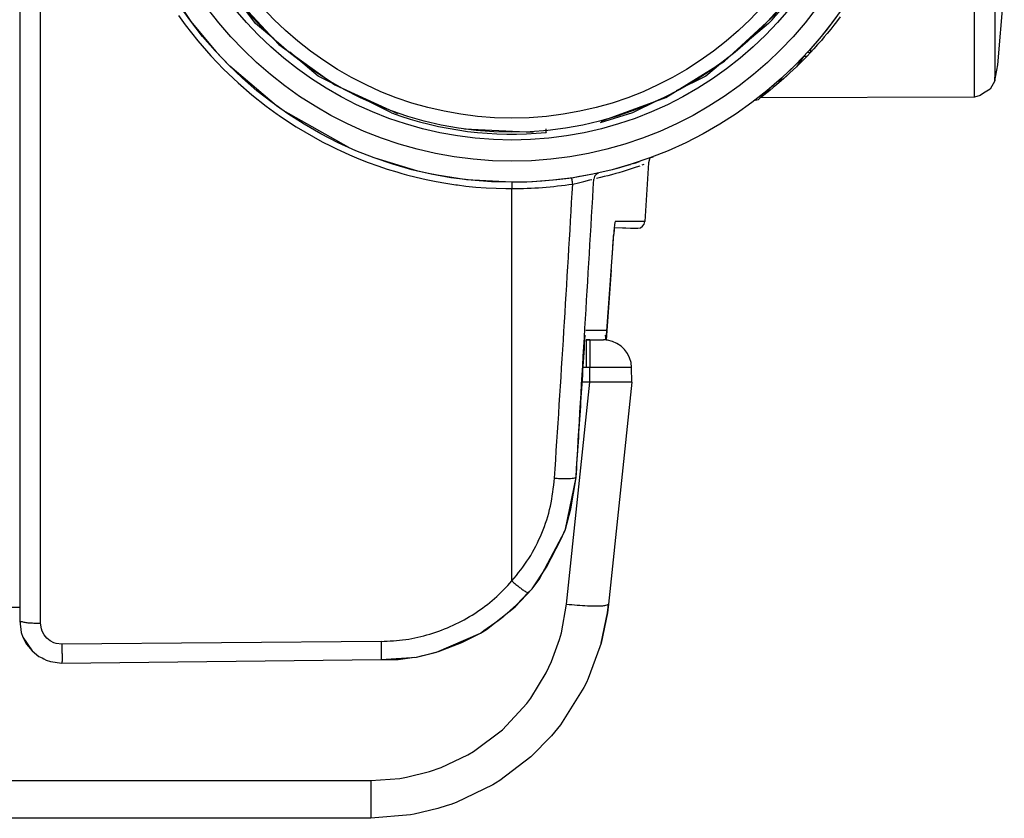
# Model space of a CAD drawing. Header units: millimetres. Extents: x -721 to -161, y -237 to 477.
# Tile 27 of 40: x -310 to -240, y -237 to -180. Entities that reach past the tile are written whole.
import ezdxf

# ---------------------------------------------------------------- set-up
doc = ezdxf.new("R2010")
doc.units = ezdxf.units.MM

# ---------------------------------------------------------------- blocks, each defined once
blk = doc.blocks.new('Fuss_3__4', base_point=(-341.305, -236.984))
at = {"color": 1, "linetype": 'Continuous'}
for p, q in [((-270.22, -202.984), (-270.22, -204.949)), ((-269.953, -202.984), (-269.953, -203.558)), ((-269.953, -203.558), (-269.953, -204.949)), ((-270.22, -204.949), (-270.457, -204.948)), ((-269.953, -204.949), (-270.22, -204.949)), ((-269.953, -205.984), (-269.953, -204.949)), ((-266.988, -204.949), (-269.953, -204.949)), ((-271.612, -221.761), (-269.953, -205.984)), ((-268.817, -205.984), (-269.953, -205.984)), ((-267.842, -205.984), (-268.817, -205.984)), ((-267.193, -205.984), (-267.842, -205.984)), ((-266.97, -205.984), (-267.193, -205.984)), ((-271.98, -223.798), (-271.612, -221.761)), ((-338.321, -221.984), (-337.686, -228.029)), ((-268.706, -222.389), (-269.157, -224.541)), ((-272.109, -224.267), (-271.98, -223.798)), ((-272.682, -225.847), (-272.109, -224.267)), ((-269.233, -224.807), (-270.069, -227.041)), ((-273.056, -226.644), (-272.682, -225.847)), ((-274.153, -228.449), (-273.056, -226.644)), ((-270.201, -227.325), (-270.385, -227.697)), ((-270.069, -227.041), (-270.201, -227.325)), ((-340.573, -228.713), (-340.669, -228.029)), ((-337.686, -228.029), (-337.52, -228.974)), ((-340.433, -229.379), (-340.573, -228.713)), ((-276.167, -230.702), (-274.426, -228.818)), ((-274.426, -228.818), (-274.153, -228.449)), ((-340.314, -229.819), (-340.433, -229.379)), ((-337.52, -228.974), (-337.437, -229.282)), ((-337.437, -229.282), (-337.211, -229.927)), ((-339.992, -230.74), (-340.314, -229.819)), ((-337.211, -229.927), (-336.964, -230.469)), ((-271.912, -230.153), (-272.047, -230.332)), ((-339.908, -230.941), (-339.992, -230.74)), ((-336.964, -230.469), (-336.468, -231.299)), ((-278.222, -232.236), (-276.167, -230.702)), ((-272.047, -230.332), (-272.684, -231.114)), ((-338.929, -232.7), (-339.639, -231.515)), ((-336.468, -231.299), (-336.279, -231.557)), ((-336.279, -231.557), (-335.408, -232.5)), ((-272.684, -231.114), (-274.16, -232.618)), ((-278.618, -232.47), (-278.222, -232.236)), ((-338.659, -233.069), (-338.929, -232.7)), ((-335.408, -232.5), (-334.38, -233.267)), ((-280.528, -233.372), (-278.618, -232.47)), ((-334.38, -233.267), (-334.103, -233.428)), ((-334.103, -233.428), (-333.226, -233.835)), ((-282.991, -234.065), (-281.351, -233.658)), ((-281.351, -233.658), (-280.528, -233.372)), ((-337.151, -234.646), (-337.415, -234.416)), ((-333.226, -233.835), (-332.66, -234.025)), ((-332.66, -234.025), (-331.995, -234.181)), ((-331.995, -234.181), (-331.681, -234.232)), ((-331.681, -234.232), (-330.724, -234.298)), ((-330.724, -234.298), (-285.535, -234.298)), ((-330.724, -234.298), (-330.724, -236.984)), ((-285.535, -234.298), (-283.467, -234.144)), ((-285.535, -234.298), (-285.535, -236.984)), ((-283.467, -234.144), (-282.991, -234.065)), ((-276.653, -234.48), (-276.846, -234.596)), ((-276.346, -234.287), (-276.653, -234.48)), ((-336.376, -235.203), (-337.151, -234.646)), ((-276.846, -234.596), (-279.448, -235.857)), ((-335.946, -235.512), (-336.376, -235.203)), ((-335.551, -235.742), (-335.946, -235.512)), ((-335.207, -235.923), (-335.551, -235.742)), ((-333.49, -236.594), (-334.298, -236.324)), ((-333.315, -236.64), (-333.49, -236.594)), ((-280.759, -236.299), (-282.442, -236.701)), ((-280.089, -236.082), (-280.759, -236.299)), ((-279.832, -235.999), (-280.089, -236.082)), ((-333.024, -236.716), (-333.315, -236.64)), ((-332.54, -236.818), (-333.024, -236.716)), ((-332.091, -236.89), (-332.54, -236.818)), ((-282.712, -236.748), (-285.535, -236.984)), ((-282.442, -236.701), (-282.712, -236.748))]:
    blk.add_line(p, q, dxfattribs=at)
at = {"color": 7, "linetype": 'Continuous'}
for p, q in [((-270.22, -202.984), (-269.953, -202.984)), ((-269.953, -202.984), (-270.22, -202.984)), ((-269.953, -202.984), (-268.987, -202.984)), ((-266.97, -205.984), (-266.988, -204.949)), ((-269.953, -205.984), (-270.498, -205.984)), ((-266.97, -205.984), (-268.628, -221.761)), ((-268.628, -221.761), (-268.706, -222.389)), ((-268.706, -222.389), (-268.628, -221.761)), ((-341.305, -221.984), (-338.321, -221.984)), ((-340.669, -228.029), (-341.305, -221.984)), ((-338.321, -221.984), (-310.489, -221.984)), ((-269.157, -224.541), (-268.706, -222.389)), ((-269.157, -224.541), (-269.233, -224.807)), ((-340.573, -228.713), (-340.669, -228.029)), ((-270.385, -227.697), (-271.912, -230.153)), ((-340.433, -229.379), (-340.573, -228.713)), ((-340.314, -229.819), (-340.433, -229.379)), ((-339.639, -231.515), (-339.908, -230.941)), ((-338.659, -233.069), (-339.639, -231.515)), ((-337.415, -234.416), (-338.659, -233.069)), ((-274.16, -232.618), (-276.346, -234.287)), ((-337.415, -234.416), (-336.376, -235.203)), ((-279.448, -235.857), (-279.832, -235.999)), ((-279.448, -235.857), (-279.832, -235.999)), ((-334.298, -236.324), (-335.207, -235.923)), ((-334.298, -236.324), (-333.315, -236.64)), ((-279.832, -235.999), (-280.089, -236.082)), ((-330.724, -236.984), (-332.091, -236.89)), ((-285.535, -236.984), (-330.724, -236.984))]:
    blk.add_line(p, q, dxfattribs=at)
blk.add_arc((-268.988, -204.984), 2, 81.85043, 89.99917, dxfattribs=at)
at = {"color": 1, "linetype": 'Continuous'}
blk.add_arc((-268.987, -204.984), 2, 1.00057, 81.85146, dxfattribs=at)
for points, knots in [([(-271.612, -221.761), (-271.356, -221.786), (-270.863, -221.833), (-270.163, -221.877), (-269.56, -221.891), (-269.094, -221.888), (-268.791, -221.842), (-268.663, -221.779), (-268.628, -221.761)], [0, 0, 0, 0, 0.770115, 1.486885, 2.10288, 2.577906, 2.88851, 3.005719, 3.005719, 3.005719, 3.005719]), ([(-340.669, -228.029), (-340.634, -228.047), (-340.506, -228.11), (-340.203, -228.157), (-339.737, -228.159), (-339.134, -228.145), (-338.435, -228.101), (-337.941, -228.054), (-337.686, -228.029)], [0, 0, 0, 0, 0.117209, 0.427813, 0.902839, 1.518834, 2.235604, 3.005719, 3.005719, 3.005719, 3.005719])]:
    blk.add_open_spline(points, degree=3, knots=knots, dxfattribs=at)
blk = doc.blocks.new('Fokusknopf__5', base_point=(-300.427, -188.223))
at = {"color": 7, "linetype": 'Continuous'}
for p, q in [((-272.103, -138.532), (-276.997, -138.347)), ((-267.339, -139.668), (-272.103, -138.532)), ((-286.425, -140.823), (-290.597, -143.388)), ((-258.922, -144.585), (-262.888, -141.712)), ((-294.188, -146.718), (-297.061, -150.684)), ((-297.061, -150.684), (-299.104, -155.135)), ((-251.325, -156.94), (-253.027, -152.348)), ((-299.104, -155.135), (-300.241, -159.898)), ((-250.552, -161.776), (-251.325, -156.94)), ((-250.737, -166.67), (-250.552, -161.776)), ((-300.426, -164.792), (-299.652, -169.628)), ((-251.873, -171.434), (-250.737, -166.67)), ((-253.916, -175.884), (-251.873, -171.434)), ((-297.95, -174.221), (-295.385, -178.392)), ((-256.789, -179.851), (-253.916, -175.884)), ((-295.385, -178.392), (-292.055, -181.984)), ((-260.38, -183.181), (-256.789, -179.851)), ((-292.055, -181.984), (-288.089, -184.856)), ((-264.552, -185.746), (-260.38, -183.181)), ((-288.089, -184.856), (-283.638, -186.9)), ((-269.144, -187.448), (-264.552, -185.746)), ((-278.868, -187.993), (-273.98, -188.221))]:
    blk.add_line(p, q, dxfattribs=at)
at = {"color": 1, "linetype": 'Continuous'}
for p, q in [((-295.99, -155.22), (-294.92, -154.697)), ((-294.92, -154.697), (-293.242, -154.295)), ((-293.242, -154.295), (-292.711, -154.259)), ((-292.711, -154.259), (-291.622, -154.318)), ((-291.649, -154.517), (-291.694, -154.839)), ((-291.649, -154.517), (-291.622, -154.318)), ((-257.567, -159.179), (-291.649, -154.517)), ((-291.622, -154.318), (-257.54, -158.98)), ((-296.797, -155.792), (-295.99, -155.22)), ((-295.222, -155.393), (-295.447, -155.507)), ((-294.09, -154.978), (-295.222, -155.393)), ((-293.959, -154.945), (-294.09, -154.978)), ((-293.623, -154.876), (-293.959, -154.945)), ((-292.901, -154.791), (-293.623, -154.876)), ((-291.694, -154.839), (-292.901, -154.791)), ((-291.866, -155.278), (-291.902, -155.452)), ((-291.788, -154.997), (-291.866, -155.278)), ((-291.694, -154.839), (-257.611, -159.501)), ((-297.252, -156.205), (-296.797, -155.792)), ((-296.256, -156.022), (-296.994, -156.677)), ((-296.036, -155.865), (-296.256, -156.022)), ((-295.447, -155.507), (-296.036, -155.865)), ((-293.984, -155.925), (-294.738, -156.18)), ((-293.377, -155.808), (-293.984, -155.925)), ((-292.981, -155.77), (-293.377, -155.808)), ((-291.961, -155.812), (-292.981, -155.77)), ((-291.902, -155.452), (-291.961, -155.812)), ((-291.961, -155.812), (-257.614, -160.51)), ((-298.246, -157.465), (-297.252, -156.205)), ((-296.994, -156.677), (-297.146, -156.841)), ((-295.813, -156.798), (-296.234, -157.148)), ((-295.53, -156.601), (-295.813, -156.798)), ((-294.941, -156.272), (-295.53, -156.601)), ((-294.738, -156.18), (-294.941, -156.272)), ((-298.484, -157.889), (-298.246, -157.465)), ((-297.64, -157.472), (-297.864, -157.825)), ((-297.146, -156.841), (-297.64, -157.472)), ((-296.564, -157.483), (-296.83, -157.803)), ((-296.234, -157.148), (-296.564, -157.483)), ((-298.918, -158.946), (-298.484, -157.889)), ((-297.864, -157.825), (-298.102, -158.272)), ((-296.83, -157.803), (-297.17, -158.307)), ((-298.102, -158.272), (-298.373, -158.928)), ((-297.306, -158.552), (-297.6, -159.232)), ((-297.17, -158.307), (-297.306, -158.552)), ((-299.165, -160.046), (-299.067, -159.501)), ((-299.067, -159.501), (-298.918, -158.946)), ((-298.554, -159.551), (-298.657, -160.114)), ((-298.373, -158.928), (-298.554, -159.551)), ((-297.645, -159.368), (-297.839, -160.226)), ((-297.6, -159.232), (-297.645, -159.368)), ((-257.611, -159.501), (-257.567, -159.179)), ((-257.611, -159.501), (-256.435, -159.779)), ((-257.54, -158.98), (-257.567, -159.179)), ((-257.54, -158.98), (-255.944, -159.404)), ((-255.944, -159.404), (-255.445, -159.629)), ((-299.223, -161.172), (-299.165, -160.046)), ((-298.657, -160.114), (-298.703, -161.335)), ((-297.839, -160.226), (-297.883, -161.106)), ((-257.575, -160.148), (-257.614, -160.51)), ((-257.563, -159.97), (-257.575, -160.148)), ((-257.559, -159.81), (-257.563, -159.97)), ((-257.562, -159.679), (-257.559, -159.81)), ((-256.435, -159.779), (-255.762, -160.055)), ((-255.762, -160.055), (-255.458, -160.212)), ((-255.458, -160.212), (-254.36, -160.982)), ((-255.445, -159.629), (-254.413, -160.27)), ((-254.413, -160.27), (-253.657, -160.936)), ((-257.614, -160.51), (-256.621, -160.744)), ((-256.621, -160.744), (-256.249, -160.886)), ((-256.249, -160.886), (-255.696, -161.162)), ((-254.36, -160.982), (-254.175, -161.152)), ((-253.657, -160.936), (-253.513, -161.087)), ((-299.185, -161.7), (-299.223, -161.172)), ((-299.088, -162.306), (-299.185, -161.7)), ((-298.703, -161.335), (-298.652, -161.824)), ((-297.883, -161.106), (-297.876, -161.249)), ((-297.876, -161.249), (-297.775, -161.984)), ((-255.696, -161.162), (-255.038, -161.611)), ((-254.175, -161.152), (-253.703, -161.655)), ((-253.703, -161.655), (-253.534, -161.866)), ((-253.513, -161.087), (-252.565, -162.414)), ((-298.585, -163.813), (-299.088, -162.306)), ((-298.652, -161.824), (-298.617, -162.043)), ((-298.617, -162.043), (-298.507, -162.539)), ((-297.775, -161.984), (-297.709, -162.26)), ((-297.709, -162.26), (-297.52, -162.828)), ((-254.868, -161.753), (-254.388, -162.229)), ((-254.388, -162.229), (-254.169, -162.494)), ((-253.534, -161.866), (-252.999, -162.695)), ((-298.507, -162.539), (-298.08, -163.675)), ((-297.52, -162.828), (-297.348, -163.213)), ((-254.169, -162.494), (-253.857, -162.945)), ((-253.857, -162.945), (-253.629, -163.356)), ((-252.999, -162.695), (-252.896, -162.894)), ((-252.896, -162.894), (-252.59, -163.634)), ((-252.565, -162.414), (-252.392, -162.755)), ((-252.392, -162.755), (-251.86, -164.41)), ((-298.08, -163.675), (-297.984, -163.863)), ((-297.348, -163.213), (-297.121, -163.621)), ((-297.121, -163.621), (-296.808, -164.075)), ((-253.629, -163.356), (-253.459, -163.735)), ((-253.459, -163.735), (-253.267, -164.313)), ((-252.59, -163.634), (-252.469, -164.034)), ((-298.353, -164.259), (-298.585, -163.813)), ((-297.321, -165.632), (-298.353, -164.259)), ((-297.984, -163.863), (-297.442, -164.703)), ((-296.808, -164.075), (-296.589, -164.339)), ((-296.589, -164.339), (-296.108, -164.817)), ((-253.267, -164.313), (-253.202, -164.586)), ((-252.469, -164.034), (-252.36, -164.529)), ((-251.86, -164.41), (-251.791, -164.881)), ((-297.442, -164.703), (-296.806, -165.413)), ((-296.108, -164.817), (-295.944, -164.954)), ((-295.944, -164.954), (-295.281, -165.406)), ((-253.202, -164.586), (-253.101, -165.319)), ((-252.36, -164.529), (-252.275, -165.234)), ((-251.791, -164.881), (-251.789, -166.326)), ((-296.511, -166.338), (-297.321, -165.632)), ((-296.806, -165.413), (-296.615, -165.588)), ((-296.615, -165.588), (-296.463, -165.717)), ((-296.463, -165.717), (-295.638, -166.29)), ((-295.281, -165.406), (-294.73, -165.681)), ((-294.73, -165.681), (-294.353, -165.826)), ((-294.353, -165.826), (-293.363, -166.058)), ((-253.094, -165.462), (-253.138, -166.34)), ((-253.101, -165.319), (-253.094, -165.462)), ((-252.268, -165.883), (-252.319, -166.452)), ((-252.275, -165.234), (-252.268, -165.883)), ((-295.532, -166.939), (-296.511, -166.338)), ((-295.638, -166.29), (-295.219, -166.512)), ((-295.219, -166.512), (-294.539, -166.79)), ((-293.414, -166.598), (-293.418, -166.758)), ((-293.394, -166.329), (-293.414, -166.598)), ((-293.363, -166.058), (-293.394, -166.329)), ((-293.363, -166.058), (-259.016, -170.756)), ((-253.138, -166.34), (-253.332, -167.199)), ((-252.319, -166.452), (-252.604, -167.64)), ((-251.789, -166.326), (-251.825, -166.609)), ((-295.004, -167.176), (-295.532, -166.939)), ((-293.437, -167.588), (-295.004, -167.176)), ((-294.539, -166.79), (-293.366, -167.067)), ((-293.418, -166.758), (-293.415, -166.89)), ((-293.366, -167.067), (-293.41, -167.39)), ((-293.366, -167.067), (-259.284, -171.729)), ((-253.332, -167.199), (-253.377, -167.336)), ((-251.91, -167.065), (-252.118, -167.802)), ((-251.825, -166.609), (-251.91, -167.065)), ((-293.41, -167.39), (-293.437, -167.588)), ((-276.396, -169.919), (-293.437, -167.588)), ((-293.41, -167.39), (-276.369, -169.721)), ((-253.377, -167.336), (-253.671, -168.016)), ((-252.604, -167.64), (-252.783, -168.098)), ((-252.118, -167.802), (-252.585, -168.852)), ((-253.809, -168.265), (-254.144, -168.761)), ((-253.671, -168.016), (-253.809, -168.265)), ((-252.876, -168.299), (-253.116, -168.748)), ((-252.783, -168.098), (-252.876, -168.299)), ((-254.413, -169.086), (-254.741, -169.418)), ((-254.144, -168.761), (-254.413, -169.086)), ((-253.116, -168.748), (-253.832, -169.728)), ((-252.735, -169.11), (-253.661, -170.299)), ((-252.585, -168.852), (-252.735, -169.11)), ((-276.369, -169.721), (-276.396, -169.919)), ((-276.396, -169.919), (-259.355, -172.25)), ((-259.328, -172.052), (-276.369, -169.721)), ((-255.446, -169.967), (-256.038, -170.298)), ((-255.165, -169.771), (-255.446, -169.967)), ((-254.741, -169.418), (-255.165, -169.771)), ((-253.975, -169.883), (-254.722, -170.547)), ((-253.832, -169.728), (-253.975, -169.883)), ((-259.016, -170.756), (-259.058, -171.026)), ((-257.999, -170.798), (-259.016, -170.756)), ((-257.597, -170.76), (-257.999, -170.798)), ((-256.993, -170.643), (-257.597, -170.76)), ((-256.233, -170.386), (-256.993, -170.643)), ((-254.722, -170.547), (-255.525, -171.059)), ((-254.18, -170.776), (-255.11, -171.421)), ((-253.661, -170.299), (-254.18, -170.776)), ((-259.112, -171.29), (-259.151, -171.445)), ((-259.058, -171.026), (-259.112, -171.29)), ((-255.938, -171.26), (-256.887, -171.591)), ((-256.156, -171.908), (-255.11, -171.421)), ((-255.757, -171.177), (-255.938, -171.26)), ((-255.525, -171.059), (-255.757, -171.177)), ((-259.328, -172.052), (-259.355, -172.25)), ((-259.284, -171.729), (-259.328, -172.052)), ((-258.08, -171.777), (-259.284, -171.729)), ((-257.35, -171.692), (-258.08, -171.777)), ((-256.887, -171.591), (-257.35, -171.692)), ((-257.243, -172.203), (-256.156, -171.908)), ((-259.355, -172.25), (-259.004, -172.289)), ((-259.004, -172.289), (-258.277, -172.31)), ((-258.277, -172.31), (-257.243, -172.203))]:
    blk.add_line(p, q, dxfattribs=at)
for radius in [24.939, 24.939, 23.939]:
    blk.add_circle((-275.489, -163.284), radius, dxfattribs=at)
for centre, start, end in [((-292.53, -160.953), 82.21107, 262.21107), ((-258.447, -165.615), 262.21108, 82.21108)]:
    blk.add_arc(centre, 6.497, start, end, dxfattribs=at)
blk = doc.blocks.new('Fokusknopf-montiert_2_1__6', base_point=(-300.427, -188.223))
blk.add_blockref('Fokusknopf__5', (-300.427, -188.223))
blk = doc.blocks.new('Frontteil__49', base_point=(-320.732, -225.958))
at = {"color": 7, "linetype": 'Continuous'}
for p, q in [((-310.489, -129.671), (-310.489, -222.958)), ((-299.886, -178.014), (-298.314, -180.348)), ((-240.944, -183.428), (-240.489, -178.036)), ((-293.727, -180.492), (-294.905, -178.911)), ((-252.024, -179.46), (-253.08, -180.894)), ((-298.314, -180.348), (-296.668, -182.354)), ((-292.426, -181.584), (-293.727, -180.492)), ((-257.25, -180.492), (-259.677, -182.528)), ((-253.08, -180.894), (-253.738, -181.701)), ((-253.738, -181.701), (-254.257, -182.297)), ((-296.668, -182.354), (-296.521, -182.516)), ((-296.521, -182.516), (-295.559, -183.518)), ((-289.268, -184.234), (-291.282, -182.544)), ((-254.278, -182.566), (-254.513, -182.578)), ((-254.257, -182.297), (-254.278, -182.566)), ((-260.657, -183.351), (-261.71, -184.234)), ((-255.646, -183.742), (-255.169, -183.268)), ((-254.764, -182.848), (-255.266, -183.573)), ((-254.532, -182.834), (-254.764, -182.848)), ((-292.24, -186.34), (-295.559, -183.518)), ((-256.208, -184.273), (-255.646, -183.742)), ((-255.727, -184.01), (-256.158, -184.403)), ((-255.266, -183.573), (-255.727, -184.01)), ((-241.154, -184.567), (-240.944, -183.428)), ((-288.226, -184.757), (-289.268, -184.234)), ((-261.71, -184.234), (-263.806, -185.287)), ((-256.588, -184.615), (-256.208, -184.273)), ((-256.158, -184.403), (-256.588, -184.615)), ((-241.154, -184.567), (-241.487, -185.159)), ((-241.154, -184.567), (-241.154, -184.31)), ((-284.065, -186.847), (-287.383, -185.18)), ((-257.146, -185.097), (-257.803, -185.633)), ((-257.146, -185.097), (-257.611, -185.616)), ((-241.965, -185.444), (-242.198, -185.616)), ((-241.487, -185.159), (-241.965, -185.444)), ((-265.191, -185.983), (-266.912, -186.847)), ((-258.199, -185.941), (-257.969, -185.891)), ((-242.608, -185.74), (-257.835, -185.79)), ((-242.198, -185.616), (-242.608, -185.74)), ((-291.765, -186.679), (-292.24, -186.34)), ((-287.081, -189.32), (-291.765, -186.679)), ((-266.912, -186.847), (-269.229, -187.565)), ((-282.194, -190.984), (-285.226, -190.067)), ((-266.85, -190.444), (-266.676, -190.388)), ((-266.676, -190.388), (-266.421, -190.303)), ((-265.786, -190.399), (-266.052, -194.575)), ((-265.688, -190.047), (-265.786, -190.399)), ((-265.462, -189.962), (-265.688, -190.047)), ((-265.688, -190.047), (-265.462, -189.962)), ((-265.462, -189.962), (-265.688, -190.047)), ((-281.414, -191.161), (-282.194, -190.984)), ((-268.287, -190.86), (-267.989, -190.781)), ((-267.989, -190.781), (-267.753, -190.715)), ((-267.753, -190.715), (-267.274, -190.576)), ((-267.274, -190.576), (-267.074, -190.515)), ((-280.818, -191.281), (-281.414, -191.161)), ((-278.731, -191.599), (-280.818, -191.281)), ((-275.489, -191.784), (-278.731, -191.599)), ((-274.423, -191.764), (-275.489, -191.784)), ((-273.358, -191.704), (-274.423, -191.764)), ((-272.297, -191.605), (-273.358, -191.704)), ((-271.236, -191.485), (-272.297, -191.605)), ((-270.691, -191.378), (-271.236, -191.485)), ((-270.514, -191.347), (-270.691, -191.378)), ((-269.893, -191.229), (-270.514, -191.347)), ((-268.216, -194.997), (-268.242, -195.301)), ((-268.216, -194.997), (-266.546, -195.043)), ((-268.792, -202.998), (-268.254, -195.472)), ((-268.242, -195.301), (-268.254, -195.472)), ((-268.823, -202.304), (-270.248, -202.316)), ((-268.792, -202.998), (-268.833, -202.635)), ((-271.681, -216.435), (-270.932, -212.757)), ((-273.549, -220.011), (-271.731, -216.575)), ((-271.731, -216.575), (-271.681, -216.435)), ((-274.054, -220.665), (-273.549, -220.011)), ((-275.258, -221.957), (-274.054, -220.665)), ((-277.313, -223.562), (-275.258, -221.957)), ((-310.489, -222.958), (-310.372, -223.787)), ((-310.372, -223.787), (-310.26, -224.106)), ((-280.86, -225.183), (-277.735, -223.822)), ((-277.735, -223.822), (-277.313, -223.562)), ((-310.26, -224.106), (-309.994, -224.607)), ((-310.26, -224.106), (-309.601, -225.088)), ((-309.994, -224.607), (-309.601, -225.088)), ((-309.601, -225.088), (-309.116, -225.478)), ((-309.601, -225.088), (-309.116, -225.478)), ((-282.284, -225.525), (-280.86, -225.183)), ((-309.116, -225.478), (-308.902, -225.59)), ((-309.116, -225.478), (-308.902, -225.59)), ((-308.902, -225.59), (-308.769, -225.66)), ((-308.902, -225.59), (-308.769, -225.66)), ((-308.769, -225.66), (-308.613, -225.739)), ((-308.613, -225.739), (-308.293, -225.848)), ((-308.613, -225.739), (-308.293, -225.848)), ((-308.293, -225.848), (-307.487, -225.958)), ((-308.293, -225.848), (-307.487, -225.958)), ((-307.487, -225.958), (-284.78, -225.699)), ((-284.78, -225.699), (-282.284, -225.525)), ((-284.78, -225.699), (-283.591, -225.699))]:
    blk.add_line(p, q, dxfattribs=at)
at = {"color": 1, "linetype": 'Continuous'}
for p, q in [((-309.002, -223.115), (-309.002, -129.828)), ((-241.154, -132.939), (-241.154, -184.567)), ((-242.608, -185.74), (-242.608, -133.748)), ((-299.192, -179.934), (-298.713, -180.594)), ((-298.713, -180.594), (-297.828, -181.718)), ((-252.422, -180.372), (-252.614, -180.62)), ((-252.153, -180.014), (-252.422, -180.372)), ((-253.094, -181.218), (-253.291, -181.454)), ((-252.826, -180.888), (-253.094, -181.218)), ((-252.614, -180.62), (-252.826, -180.888)), ((-297.828, -181.718), (-296.888, -182.8)), ((-253.758, -181.995), (-254.02, -182.286)), ((-253.494, -181.693), (-253.758, -181.995)), ((-253.291, -181.454), (-253.494, -181.693)), ((-254.278, -182.566), (-254.532, -182.834)), ((-254.02, -182.286), (-254.278, -182.566)), ((-296.888, -182.8), (-295.992, -183.736)), ((-255.027, -183.338), (-255.266, -183.573)), ((-254.782, -183.092), (-255.027, -183.338)), ((-254.532, -182.834), (-254.782, -183.092)), ((-295.992, -183.736), (-294.964, -184.716)), ((-255.727, -184.01), (-255.946, -184.212)), ((-255.5, -183.797), (-255.727, -184.01)), ((-255.266, -183.573), (-255.5, -183.797)), ((-294.964, -184.716), (-293.987, -185.563)), ((-256.361, -184.582), (-256.649, -184.831)), ((-256.158, -184.403), (-256.361, -184.582)), ((-255.946, -184.212), (-256.158, -184.403)), ((-257.37, -185.425), (-257.611, -185.616)), ((-257.155, -185.252), (-257.37, -185.425)), ((-256.914, -185.054), (-257.155, -185.252)), ((-256.649, -184.831), (-256.914, -185.054)), ((-293.987, -185.563), (-292.975, -186.364)), ((-257.835, -185.79), (-257.969, -185.891)), ((-257.611, -185.616), (-257.835, -185.79)), ((-292.975, -186.364), (-292.189, -186.937)), ((-292.189, -186.937), (-292.045, -187.038)), ((-292.045, -187.038), (-291.447, -187.443)), ((-291.447, -187.443), (-290.841, -187.832)), ((-290.841, -187.832), (-290.227, -188.205)), ((-290.227, -188.205), (-289.607, -188.561)), ((-289.607, -188.561), (-288.979, -188.901)), ((-288.979, -188.901), (-288.346, -189.224)), ((-288.346, -189.224), (-287.925, -189.428)), ((-287.925, -189.428), (-287.702, -189.533)), ((-287.702, -189.533), (-287.04, -189.83)), ((-287.04, -189.83), (-286.374, -190.11)), ((-286.374, -190.11), (-285.705, -190.371)), ((-285.705, -190.371), (-285.033, -190.615)), ((-285.033, -190.615), (-284.359, -190.841)), ((-284.359, -190.841), (-283.684, -191.049)), ((-283.684, -191.049), (-283.332, -191.15)), ((-267.887, -191.099), (-268.115, -191.165)), ((-267.586, -191.01), (-267.887, -191.099)), ((-267.234, -190.9), (-267.586, -191.01)), ((-267.009, -190.828), (-267.234, -190.9)), ((-266.672, -190.716), (-267.009, -190.828)), ((-266.405, -190.624), (-266.672, -190.716)), ((-266.112, -190.521), (-266.247, -190.569)), ((-283.332, -191.15), (-282.995, -191.243)), ((-282.995, -191.243), (-282.291, -191.422)), ((-282.291, -191.422), (-281.589, -191.582)), ((-281.589, -191.582), (-280.887, -191.724)), ((-280.887, -191.724), (-280.188, -191.848)), ((-275.489, -191.784), (-275.489, -192.232)), ((-270.756, -191.814), (-270.372, -191.721)), ((-270.372, -191.721), (-269.957, -191.617)), ((-269.957, -191.617), (-269.807, -191.581)), ((-269.203, -191.448), (-269.492, -191.516)), ((-268.926, -191.38), (-269.203, -191.448)), ((-268.673, -191.316), (-268.926, -191.38)), ((-268.405, -191.245), (-268.673, -191.316)), ((-268.115, -191.165), (-268.405, -191.245)), ((-280.188, -191.848), (-279.492, -191.954)), ((-279.492, -191.954), (-279.357, -191.972)), ((-279.357, -191.972), (-278.772, -192.045)), ((-278.772, -192.045), (-278.05, -192.118)), ((-278.05, -192.118), (-277.334, -192.173)), ((-277.334, -192.173), (-276.622, -192.21)), ((-276.622, -192.21), (-275.917, -192.229)), ((-275.917, -192.229), (-275.489, -192.232)), ((-275.489, -220.115), (-275.489, -192.232)), ((-271.17, -191.908), (-270.756, -191.814)), ((-266.578, -194.575), (-268.157, -194.575)), ((-266.052, -194.575), (-266.578, -194.575)), ((-268.216, -194.997), (-267.073, -195.043)), ((-267.073, -195.043), (-266.546, -195.043)), ((-268.43, -197.997), (-268.792, -202.998)), ((-271.315, -214.99), (-270.932, -212.757)), ((-271.681, -216.435), (-271.315, -214.99)), ((-272.012, -217.16), (-271.681, -216.435)), ((-273.025, -219.143), (-272.012, -217.16)), ((-274.054, -220.665), (-273.025, -219.143)), ((-275.174, -221.821), (-274.359, -220.959)), ((-274.359, -220.959), (-274.054, -220.665)), ((-276.06, -222.611), (-275.174, -221.821)), ((-308.943, -223.529), (-309.002, -223.115)), ((-277.499, -223.643), (-276.461, -222.927)), ((-276.461, -222.927), (-276.06, -222.611)), ((-308.887, -223.689), (-308.943, -223.529)), ((-308.755, -223.939), (-308.887, -223.689)), ((-308.558, -224.18), (-308.755, -223.939)), ((-279.05, -224.48), (-277.735, -223.822)), ((-277.735, -223.822), (-277.499, -223.643)), ((-308.315, -224.375), (-308.558, -224.18)), ((-308.064, -224.505), (-308.315, -224.375)), ((-307.904, -224.56), (-308.064, -224.505)), ((-307.489, -224.615), (-307.904, -224.56)), ((-284.801, -224.417), (-307.489, -224.615)), ((-280.708, -225.119), (-279.05, -224.48)), ((-281.821, -225.418), (-280.708, -225.119)), ((-283.591, -225.699), (-282.425, -225.54)), ((-282.284, -225.525), (-281.821, -225.418))]:
    blk.add_line(p, q, dxfattribs=at)
at = {"color": 7, "linetype": 'Continuous'}
for radius in [28.5, 25.5]:
    blk.add_circle((-275.489, -163.284), radius, dxfattribs=at)
at = {"color": 1, "linetype": 'Continuous'}
blk.add_circle((-275.489, -163.284), 27, dxfattribs=at)
at = {"color": 7, "linetype": 'Continuous'}
for centre, radius, start, end in [((-275.489, -163.284), 25.075, 316.66663, 329.99998), ((-275.489, -163.284), 25.075, 249.99997, 275.54316), ((-271.134, -187.978), 1.95, 179.99913, 187.77103), ((-266.548, -194.546), 0.498, 270.23679, 356.57082)]:
    blk.add_arc(centre, radius, start, end, dxfattribs=at)
at = {"color": 1, "linetype": 'Continuous'}
for points, knots in [([(-271.17, -191.908), (-271.175, -191.879), (-271.186, -191.804), (-271.201, -191.707), (-271.215, -191.617), (-271.225, -191.554), (-271.232, -191.51), (-271.236, -191.488), (-271.236, -191.485)], [0, 0, 0, 0, 0.0882081, 0.2273053, 0.2949529, 0.3613726, 0.4193108, 0.4275877, 0.4275877, 0.4275877, 0.4275877]), ([(-270.932, -212.757), (-270.721, -209.224), (-270.299, -202.157), (-269.881, -195.09), (-269.672, -191.557)], [0, 0, 0, 0, 10.617473, 21.237639, 21.237639, 21.237639, 21.237639]), ([(-269.344, -191.118), (-269.375, -191.136), (-269.457, -191.184), (-269.564, -191.264), (-269.647, -191.4), (-269.662, -191.496), (-269.672, -191.557)], [0, 0, 0, 0, 0.1082946, 0.2862568, 0.3938738, 0.5751803, 0.5751803, 0.5751803, 0.5751803]), ([(-275.489, -192.232), (-274.766, -192.218), (-273.32, -192.191), (-271.887, -192.002), (-271.17, -191.908)], [0, 0, 0, 0, 2.166826, 4.333667, 4.333667, 4.333667, 4.333667]), ([(-272.466, -212.807), (-272.239, -209.325), (-271.787, -202.359), (-271.376, -195.392), (-271.17, -191.908)], [0, 0, 0, 0, 10.469742, 20.939418, 20.939418, 20.939418, 20.939418]), ([(-268.43, -197.997), (-268.401, -197.576), (-268.342, -196.734), (-268.283, -195.893), (-268.254, -195.472)], [0, 0, 0, 0, 1.265565, 2.531128, 2.531128, 2.531128, 2.531128]), ([(-272.466, -212.807), (-272.342, -212.814), (-272.103, -212.828), (-271.764, -212.836), (-271.469, -212.833), (-271.225, -212.823), (-271.053, -212.792), (-270.962, -212.765), (-270.932, -212.757)], [0, 0, 0, 0, 0.370967, 0.717614, 1.018645, 1.255792, 1.448174, 1.5406, 1.5406, 1.5406, 1.5406]), ([(-275.489, -220.115), (-275.068, -219.593), (-274.225, -218.547), (-273.328, -216.734), (-272.691, -214.812), (-272.541, -213.476), (-272.466, -212.807)], [0, 0, 0, 0, 2.005347, 4.018297, 6.031806, 8.04427, 8.04427, 8.04427, 8.04427]), ([(-284.801, -224.417), (-284.213, -224.388), (-283.037, -224.33), (-281.312, -223.929), (-279.659, -223.307), (-278.114, -222.451), (-276.694, -221.399), (-275.89, -220.543), (-275.489, -220.115)], [0, 0, 0, 0, 1.763112, 3.525657, 5.287303, 7.047765, 8.806896, 10.564651, 10.564651, 10.564651, 10.564651]), ([(-275.489, -220.115), (-275.396, -220.198), (-275.222, -220.356), (-274.964, -220.563), (-274.733, -220.742), (-274.538, -220.864), (-274.414, -220.929), (-274.365, -220.955), (-274.359, -220.959)], [0, 0, 0, 0, 0.373545, 0.704911, 0.992508, 1.2486, 1.393288, 1.413957, 1.413957, 1.413957, 1.413957]), ([(-310.489, -222.958), (-310.482, -222.96), (-310.427, -222.977), (-310.286, -223.023), (-310.045, -223.073), (-309.731, -223.096), (-309.379, -223.112), (-309.13, -223.114), (-309.002, -223.115)], [0, 0, 0, 0, 0.021526, 0.172204, 0.443982, 0.757282, 1.116421, 1.502127, 1.502127, 1.502127, 1.502127]), ([(-307.489, -224.615), (-307.487, -224.733), (-307.485, -224.961), (-307.481, -225.281), (-307.475, -225.562), (-307.478, -225.776), (-307.485, -225.903), (-307.487, -225.952), (-307.487, -225.958)], [0, 0, 0, 0, 0.356252, 0.682035, 0.961752, 1.197907, 1.325341, 1.343546, 1.343546, 1.343546, 1.343546]), ([(-284.801, -224.417), (-284.8, -224.535), (-284.797, -224.763), (-284.793, -225.082), (-284.789, -225.352), (-284.784, -225.548), (-284.781, -225.656), (-284.78, -225.695), (-284.78, -225.699)], [0, 0, 0, 0, 0.356228, 0.681991, 0.957943, 1.167695, 1.268608, 1.283024, 1.283024, 1.283024, 1.283024])]:
    blk.add_open_spline(points, degree=3, knots=knots, dxfattribs=at)
at = {"color": 7, "linetype": 'Continuous'}
for points, knots in [([(-268.157, -194.575), (-268.157, -194.579), (-268.163, -194.612), (-268.184, -194.713), (-268.203, -194.873), (-268.223, -195.06), (-268.239, -195.257), (-268.248, -195.392), (-268.254, -195.472)], [0, 0, 0, 0, 0.0123941, 0.0991531, 0.3085332, 0.4965048, 0.6615322, 0.9023588, 0.9023588, 0.9023588, 0.9023588]), ([(-268.216, -194.997), (-268.223, -195.072), (-268.237, -195.231), (-268.248, -195.389), (-268.254, -195.472)], [0, 0, 0, 0, 0.2266311, 0.476257, 0.476257, 0.476257, 0.476257]), ([(-270.932, -212.757), (-270.822, -211.072), (-270.602, -207.703), (-270.391, -204.333), (-270.286, -202.648)], [0, 0, 0, 0, 5.064646, 10.129295, 10.129295, 10.129295, 10.129295])]:
    blk.add_open_spline(points, degree=3, knots=knots, dxfattribs=at)
blk = doc.blocks.new('Gehaeuse_kpl__85', base_point=(-635.489, -225.958))
blk.add_blockref('Frontteil__49', (-320.732, -225.958))
blk = doc.blocks.new('L10-für-dxf-Internet__87', base_point=(-720.837, -236.984))
for name, p in [('Gehaeuse_kpl__85', (-635.489, -225.958)), ('Fokusknopf-montiert_2_1__6', (-300.427, -188.223)), ('Fuss_3__4', (-341.305, -236.984))]:
    blk.add_blockref(name, p)
blk = doc.blocks.new('SA_LinksA', base_point=(-491, 104))
blk.add_blockref('L10-für-dxf-Internet__87', (-720.837, -236.984))

msp = doc.modelspace()

# ---------------------------------------------------------------- block references
msp.add_blockref('SA_LinksA', (-491, 104))

doc.saveas('drawing.dxf')
